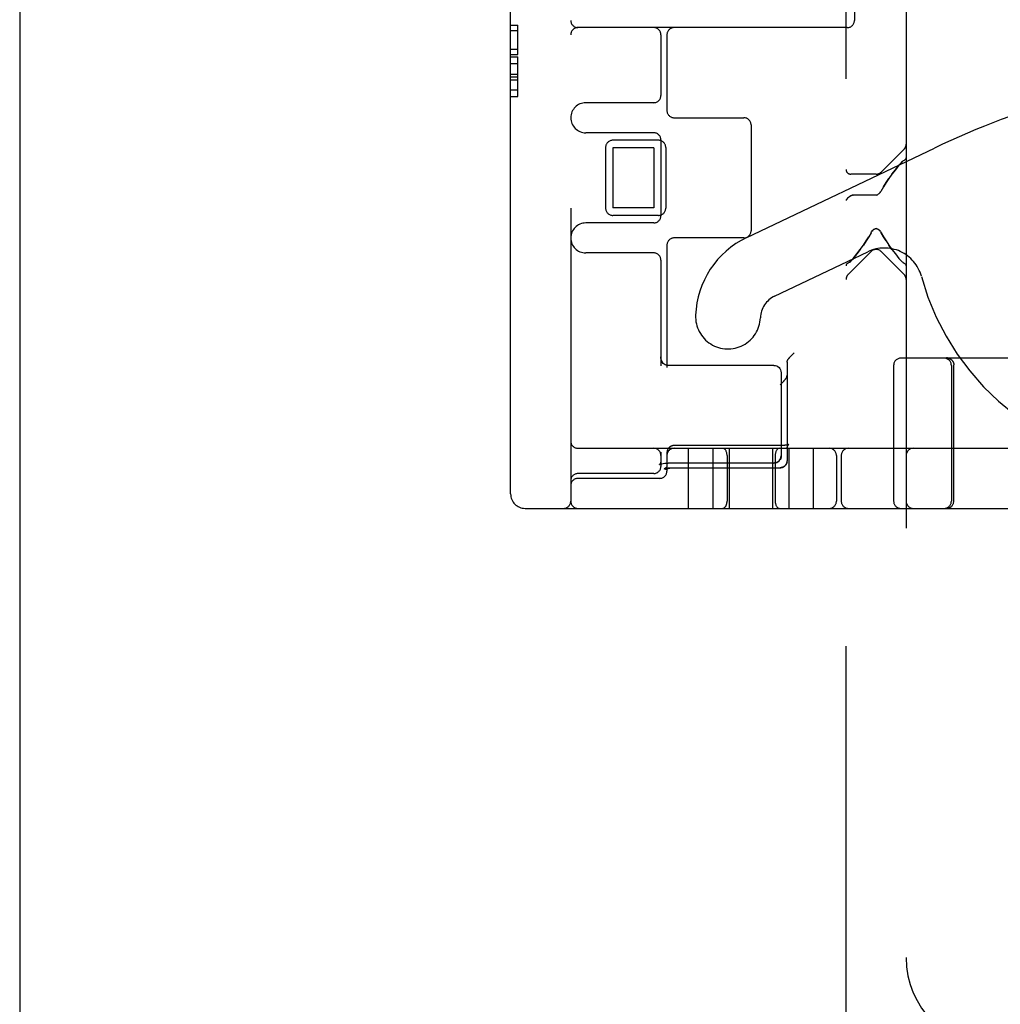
# Model space of a CAD drawing. Header units: inches. Extents: x 0 to 215, y 0 to 139.
# Tile 5 of 98: x 40.49 to 42.53, y 49.47 to 51.52. Entities that reach past the tile are written whole.
import ezdxf

# ---------------------------------------------------------------- set-up
doc = ezdxf.new("R2010")
doc.units = ezdxf.units.IN
doc.header["$LTSCALE"] = 11.804375
doc.header["$MEASUREMENT"] = 0
doc.linetypes.add('HIDDEN', pattern=[0.2, 0.1, -0.1])
doc.layers.get('0').update_dxf_attribs({"linetype": 'CONTINUOUS'})
doc.layers.add('DEFAULT_2', color=8, linetype='HIDDEN')

msp = doc.modelspace()

# ---------------------------------------------------------------- linework, layer by layer
at = {"color": 3, "linetype": 'Continuous'}
msp.add_line((40.4948, 91.5008), (40.4948, 11.1258), dxfattribs=at)
at = {"layer": 'DEFAULT_2', "color": 8, "linetype": 'HIDDEN'}
for p, q in [((42.2133, 49.0337), (42.2133, 54.5342)), ((42.3383, 54.0012), (42.3383, 49.5667)), ((41.5158, 50.5308), (41.5158, 53.4708)), ((41.6408, 53.4858), (41.6408, 50.5158)), ((42.2308, 52.4858), (42.2308, 51.5158)), ((41.5158, 51.5059), (41.5308, 51.5059)), ((41.5308, 51.4448), (41.5308, 51.5059)), ((41.5158, 51.4946), (41.5308, 51.4946)), ((42.2158, 51.5008), (41.6558, 51.5008)), ((41.8283, 51.4858), (41.8283, 51.3596)), ((41.8408, 51.4858), (41.8408, 51.3283)), ((41.5158, 51.4562), (41.5308, 51.4562)), ((41.5158, 51.4448), (41.5308, 51.4448)), ((41.5158, 51.4397), (41.5308, 51.4397)), ((41.5158, 51.4258), (41.5308, 51.4258)), ((41.5308, 51.3572), (41.5308, 51.4397)), ((41.5158, 51.4038), (41.5308, 51.4038)), ((41.5158, 51.3986), (41.5308, 51.3986)), ((41.5158, 51.3919), (41.5308, 51.3919)), ((41.5158, 51.3717), (41.5308, 51.3717)), ((41.5158, 51.3572), (41.5308, 51.3572)), ((41.8133, 51.3446), (41.6721, 51.3446)), ((41.8558, 51.3133), (42.0008, 51.3133)), ((41.8133, 51.2821), (41.6721, 51.2821)), ((42.0158, 51.2983), (42.0158, 51.0783)), ((41.8233, 51.2665), (41.7283, 51.2665)), ((41.8283, 51.2671), (41.8283, 51.1096)), ((41.7133, 51.2515), (41.7133, 51.1252)), ((41.8133, 51.2508), (41.7283, 51.2508)), ((41.7283, 51.2508), (41.7283, 51.1258)), ((41.8133, 51.2508), (41.8133, 51.1258)), ((41.8383, 51.2515), (41.8383, 51.1252)), ((42.0067, 51.0641), (42.3971, 51.2503)), ((42.2864, 51.2003), (42.3339, 51.2478)), ((42.3233, 51.2145), (42.3252, 51.2168)), ((42.3289, 51.2206), (42.3307, 51.2222)), ((42.3339, 51.2244), (42.3324, 51.2235)), ((42.2758, 51.1959), (42.2233, 51.1959)), ((42.2818, 51.1553), (42.2804, 51.1541)), ((42.2831, 51.1566), (42.2818, 51.1553)), ((42.2911, 51.1698), (42.2854, 51.1597)), ((42.2233, 51.1508), (42.2245, 51.1516)), ((42.2245, 51.1516), (42.2233, 51.1508)), ((42.2257, 51.1521), (42.2245, 51.1516)), ((42.227, 51.1524), (42.2283, 51.1526)), ((42.2758, 51.1526), (42.2283, 51.1526)), ((42.2804, 51.1542), (42.2789, 51.1533)), ((41.8133, 51.1258), (41.7283, 51.1258)), ((41.8133, 51.0946), (41.6721, 51.0946)), ((41.8233, 51.1102), (41.7283, 51.1102)), ((42.2652, 51.0738), (42.2664, 51.0759)), ((42.2852, 51.0759), (42.2864, 51.0738)), ((42.0008, 51.0633), (41.8558, 51.0633)), ((41.8408, 51.0483), (41.8408, 50.7941)), ((42.0647, 50.9423), (42.2583, 51.0346)), ((42.2652, 51.0351), (42.2177, 50.9876)), ((42.2864, 51.0351), (42.3339, 50.9876)), ((42.3088, 51.0395), (42.3023, 51.0484)), ((41.8133, 51.0321), (41.6721, 51.0321)), ((41.8283, 51.0171), (41.8283, 50.7973)), ((42.2177, 51.011), (42.2193, 51.0119)), ((42.2227, 51.0148), (42.221, 51.0132)), ((42.2283, 51.0208), (42.2265, 51.0186)), ((42.3158, 51.0303), (42.3233, 51.0208)), ((42.3252, 51.0186), (42.3233, 51.0208)), ((42.3289, 51.0148), (42.3307, 51.0132)), ((42.3324, 51.0119), (42.3307, 51.0132)), ((42.3324, 51.0119), (42.3339, 51.011)), ((42.0971, 50.8159), (42.0977, 50.8167)), ((42.0977, 50.8167), (42.0985, 50.8175)), ((42.0985, 50.8175), (42.0992, 50.8183)), ((42.0992, 50.8183), (42.1, 50.8191)), ((42.1, 50.8191), (42.1009, 50.82)), ((42.1009, 50.82), (42.1017, 50.8208)), ((42.1017, 50.8208), (42.1026, 50.8217)), ((42.1026, 50.8217), (42.1035, 50.8226)), ((42.1035, 50.8226), (42.1044, 50.8235)), ((42.1044, 50.8235), (42.1053, 50.8244)), ((42.6723, 50.8133), (42.3273, 50.8133)), ((42.4237, 50.8133), (42.4238, 50.8133)), ((42.4238, 50.8133), (42.424, 50.8133)), ((42.424, 50.8133), (42.4243, 50.8133)), ((42.4242, 50.8133), (42.4245, 50.8133)), ((42.425, 50.8133), (42.4253, 50.8132)), ((42.43, 50.8117), (42.4304, 50.8115)), ((42.4303, 50.8115), (42.4307, 50.8113)), ((42.4306, 50.8113), (42.431, 50.8111)), ((42.4316, 50.8107), (42.4319, 50.8105)), ((42.4319, 50.8105), (42.4322, 50.8102)), ((42.4322, 50.8102), (42.4325, 50.81)), ((42.4325, 50.81), (42.4328, 50.8097)), ((42.4328, 50.8097), (42.4331, 50.8094)), ((42.4331, 50.8095), (42.4332, 50.8094)), ((42.4341, 50.8083), (42.4339, 50.8086)), ((42.4346, 50.8077), (42.4344, 50.808)), ((42.4351, 50.8071), (42.4348, 50.8074)), ((41.8433, 50.7981), (41.8417, 50.7982)), ((42.0633, 50.7981), (41.8433, 50.7981)), ((42.0908, 50.8049), (42.0908, 50.5999)), ((42.3123, 50.7983), (42.3123, 50.5158)), ((42.4323, 50.7983), (42.4323, 50.5158)), ((42.4355, 50.8065), (42.4353, 50.8068)), ((42.4375, 50.7993), (42.4375, 50.7996)), ((42.4375, 50.7987), (42.4375, 50.7993)), ((42.0783, 50.7831), (42.0783, 50.6102)), ((42.4373, 50.5158), (42.4373, 50.7848)), ((41.6558, 50.6258), (43.9858, 50.6258)), ((42.0767, 50.6315), (41.8558, 50.6315)), ((41.8858, 50.5008), (41.8858, 50.6258)), ((41.9368, 50.5008), (41.9368, 50.6258)), ((41.9708, 50.5008), (41.9708, 50.6258)), ((42.0608, 50.5008), (42.0608, 50.6258)), ((42.0771, 50.6315), (42.0763, 50.6315)), ((42.0781, 50.6315), (42.0776, 50.6315)), ((42.0908, 50.6265), (42.0909, 50.6269)), ((42.0908, 50.6259), (42.0908, 50.6262)), ((42.0946, 50.6338), (42.0946, 50.6338)), ((42.0948, 50.5008), (42.0948, 50.6258)), ((42.1458, 50.5008), (42.1458, 50.6258)), ((41.8283, 50.6177), (41.8283, 50.5883)), ((41.8409, 50.6176), (41.8408, 50.6172)), ((41.8408, 50.6166), (41.8408, 50.5783)), ((41.8411, 50.6195), (41.8411, 50.6192)), ((41.9658, 50.6108), (41.9658, 50.5158)), ((42.0658, 50.6108), (42.0658, 50.5158)), ((42.1933, 50.6108), (42.1933, 50.5158)), ((42.2033, 50.6108), (42.2033, 50.5158)), ((41.8253, 50.5916), (41.8256, 50.5919)), ((41.8254, 50.5918), (41.8253, 50.5917)), ((41.8253, 50.5917), (41.8253, 50.5916)), ((41.8256, 50.5919), (41.8266, 50.5923)), ((41.8268, 50.5935), (41.826, 50.5923)), ((41.8266, 50.5923), (41.8282, 50.593)), ((41.8282, 50.593), (41.8304, 50.5937)), ((41.8304, 50.5937), (41.8332, 50.5943)), ((41.8332, 50.5943), (41.8364, 50.5948)), ((41.8349, 50.5827), (41.8356, 50.583)), ((41.8363, 50.5948), (41.8398, 50.5951)), ((41.8396, 50.5951), (41.8433, 50.5952)), ((42.0633, 50.5952), (41.8433, 50.5952)), ((41.852, 50.5854), (42.0763, 50.5854)), ((41.855, 50.5854), (42.0763, 50.5854)), ((42.0787, 50.5856), (42.0783, 50.5856)), ((42.0791, 50.5857), (42.0787, 50.5856)), ((42.079, 50.5857), (42.0794, 50.5858)), ((42.0794, 50.5858), (42.0798, 50.5859)), ((42.0863, 50.5894), (42.086, 50.5891)), ((42.0866, 50.5897), (42.0863, 50.5894)), ((42.0869, 50.59), (42.0866, 50.5897)), ((42.0872, 50.5903), (42.0869, 50.59)), ((42.0907, 50.5983), (42.0908, 50.5987)), ((42.0907, 50.5979), (42.0907, 50.5984)), ((42.0908, 50.5991), (42.0908, 50.5987)), ((41.8133, 50.5733), (41.6558, 50.5733)), ((41.8258, 50.5633), (41.6558, 50.5633)), ((41.5458, 50.5008), (43.8608, 50.5008))]:
    msp.add_line(p, q, dxfattribs=at)
for points in [[(42.3324, 51.2235), (42.3307, 51.2222), (42.3289, 51.2206), (42.3271, 51.2188), (42.3252, 51.2168)], [(42.3339, 51.2244), (42.3358, 51.2256), (42.3372, 51.2269), (42.338, 51.2283), (42.3383, 51.2298)], [(42.3233, 51.2145), (42.3158, 51.2051), (42.3088, 51.1959), (42.3023, 51.187)], [(42.3088, 51.1959), (42.3158, 51.2051), (42.3233, 51.2145)], [(42.2911, 51.1698), (42.2964, 51.1783), (42.3023, 51.187)], [(42.3023, 51.187), (42.2964, 51.1783), (42.2911, 51.1698)], [(42.2831, 51.1566), (42.2843, 51.1581), (42.2854, 51.1597)], [(42.2233, 51.1508), (42.2206, 51.1489), (42.2182, 51.1472), (42.2161, 51.1458), (42.2146, 51.1443), (42.2136, 51.1428), (42.2133, 51.1413)], [(42.2283, 51.1526), (42.227, 51.1525), (42.2257, 51.1521)], [(42.2758, 51.1526), (42.2774, 51.1528), (42.279, 51.1533)], [(42.2652, 51.0738), (42.2605, 51.0656), (42.2552, 51.0571), (42.2493, 51.0484)], [(42.2664, 51.0759), (42.2677, 51.0778), (42.2691, 51.0794), (42.2707, 51.0808), (42.2723, 51.0819), (42.274, 51.0826), (42.2758, 51.0828), (42.2776, 51.0826), (42.2794, 51.0818), (42.281, 51.0808), (42.2825, 51.0794), (42.2839, 51.0778)], [(42.2852, 51.0759), (42.2839, 51.0778), (42.2825, 51.0795), (42.2809, 51.0808), (42.2793, 51.0819), (42.2775, 51.0826), (42.2757, 51.0828), (42.2739, 51.0825), (42.2722, 51.0818), (42.2706, 51.0807), (42.2691, 51.0793), (42.2677, 51.0777)], [(42.2964, 51.0571), (42.2911, 51.0656), (42.2864, 51.0738)], [(42.2864, 51.0738), (42.2911, 51.0656), (42.2964, 51.0571), (42.3023, 51.0484)], [(42.2493, 51.0484), (42.2552, 51.0571), (42.2605, 51.0656)], [(42.2283, 51.0208), (42.2359, 51.0303), (42.2428, 51.0395), (42.2493, 51.0484)], [(42.2429, 51.0395), (42.2359, 51.0303), (42.2283, 51.0208)], [(42.3023, 51.0484), (42.3088, 51.0395), (42.3158, 51.0303)], [(42.2193, 51.0119), (42.221, 51.0132), (42.2227, 51.0148), (42.2246, 51.0166), (42.2265, 51.0186)], [(42.3252, 51.0186), (42.3271, 51.0166), (42.3289, 51.0148)], [(42.2177, 51.011), (42.2159, 51.0098), (42.2145, 51.0085), (42.2136, 51.0071), (42.2133, 51.0056)], [(42.3383, 51.0056), (42.338, 51.0071), (42.3372, 51.0085), (42.3358, 51.0098), (42.3339, 51.011)], [(41.8395, 50.7987), (41.8374, 50.7995), (41.8353, 50.8007), (41.8333, 50.8023), (41.8316, 50.8045), (41.8301, 50.8071), (41.829, 50.8102), (41.8284, 50.8137), (41.8283, 50.8158)], [(41.8417, 50.7982), (41.8395, 50.7987), (41.8372, 50.7995), (41.8351, 50.8008), (41.8331, 50.8025), (41.8314, 50.8048), (41.8299, 50.8074), (41.8289, 50.8107), (41.8284, 50.8144), (41.8283, 50.8157)], [(42.0908, 50.8049), (42.0908, 50.8052), (42.0909, 50.8055), (42.0909, 50.8059), (42.0909, 50.8062), (42.091, 50.8065), (42.091, 50.8069), (42.0911, 50.8072), (42.0912, 50.8075), (42.0913, 50.8078), (42.0914, 50.8081), (42.0915, 50.8085), (42.0916, 50.8088), (42.0918, 50.8091), (42.0919, 50.8094), (42.0921, 50.8097), (42.0922, 50.81), (42.0924, 50.8103), (42.0926, 50.8106), (42.0928, 50.8108), (42.093, 50.8111)], [(42.093, 50.8111), (42.0932, 50.8114), (42.0934, 50.8116), (42.0936, 50.8119), (42.0938, 50.8121), (42.094, 50.8124), (42.0942, 50.8127), (42.0945, 50.813), (42.0947, 50.8133), (42.095, 50.8136), (42.0952, 50.8139), (42.0955, 50.8142), (42.0958, 50.8145), (42.0961, 50.8149), (42.0964, 50.8152), (42.0967, 50.8156), (42.0971, 50.8159)], [(42.4224, 50.8137), (42.4228, 50.8137), (42.4232, 50.8137), (42.4236, 50.8137), (42.424, 50.8137), (42.4244, 50.8136), (42.4248, 50.8136), (42.4252, 50.8135), (42.4255, 50.8134), (42.4259, 50.8133), (42.4263, 50.8132), (42.4267, 50.8131), (42.4271, 50.813), (42.4274, 50.8129), (42.4278, 50.8128), (42.4282, 50.8126), (42.4286, 50.8125), (42.4289, 50.8123), (42.4293, 50.8121), (42.4296, 50.812), (42.43, 50.8118), (42.4303, 50.8116), (42.4306, 50.8114), (42.431, 50.8112), (42.4313, 50.8109), (42.4316, 50.8107), (42.4319, 50.8105), (42.4322, 50.8102), (42.4325, 50.81)], [(42.4282, 50.8126), (42.4278, 50.8128), (42.4274, 50.8129), (42.4271, 50.813), (42.4267, 50.8131), (42.4263, 50.8132), (42.4259, 50.8133), (42.4255, 50.8134), (42.4252, 50.8135), (42.4248, 50.8136), (42.4244, 50.8136), (42.424, 50.8137), (42.4236, 50.8137), (42.4232, 50.8137), (42.4228, 50.8137), (42.4224, 50.8137)], [(42.4245, 50.8133), (42.4248, 50.8133), (42.425, 50.8133)], [(42.4253, 50.8132), (42.4256, 50.8132), (42.4259, 50.8131), (42.4262, 50.8131), (42.4266, 50.813), (42.4269, 50.8129), (42.4272, 50.8128), (42.4276, 50.8127), (42.4279, 50.8126), (42.4283, 50.8125), (42.4286, 50.8124), (42.4289, 50.8122), (42.4293, 50.8121), (42.4296, 50.8119), (42.43, 50.8117)], [(42.4256, 50.8132), (42.4259, 50.8132), (42.4261, 50.8131), (42.4264, 50.813), (42.4267, 50.813), (42.4271, 50.8129), (42.4274, 50.8128), (42.4277, 50.8127), (42.428, 50.8126), (42.4284, 50.8125), (42.4287, 50.8123), (42.429, 50.8122), (42.4294, 50.812), (42.4297, 50.8119), (42.43, 50.8117)], [(42.43, 50.8118), (42.4296, 50.812), (42.4293, 50.8121), (42.4289, 50.8123), (42.4286, 50.8125)], [(42.4325, 50.81), (42.4322, 50.8102), (42.4319, 50.8105), (42.4316, 50.8107), (42.4313, 50.8109), (42.431, 50.8112), (42.4306, 50.8114), (42.4303, 50.8116)], [(42.431, 50.8111), (42.4313, 50.8109), (42.4316, 50.8107)], [(42.4332, 50.8094), (42.4334, 50.8092), (42.4336, 50.8089), (42.4339, 50.8086), (42.4341, 50.8083), (42.4344, 50.808), (42.4346, 50.8077), (42.4348, 50.8074), (42.4351, 50.8071), (42.4353, 50.8068), (42.4355, 50.8065), (42.4356, 50.8062), (42.4358, 50.8058), (42.436, 50.8055), (42.4362, 50.8051), (42.4363, 50.8048), (42.4365, 50.8045), (42.4366, 50.8041), (42.4367, 50.8037), (42.4368, 50.8034), (42.437, 50.803), (42.437, 50.8027), (42.4371, 50.8023), (42.4372, 50.8019), (42.4373, 50.8015), (42.4373, 50.8012), (42.4374, 50.8008), (42.4374, 50.8004), (42.4375, 50.8), (42.4375, 50.7996)], [(42.4336, 50.8089), (42.4334, 50.8092), (42.4332, 50.8094)], [(42.0633, 50.7981), (42.0663, 50.7979), (42.0691, 50.797), (42.0717, 50.7956), (42.0739, 50.7937), (42.0758, 50.7915), (42.0772, 50.7889), (42.078, 50.7861), (42.0783, 50.7831)], [(42.4373, 50.7848), (42.4374, 50.7939), (42.4375, 50.7987)], [(42.0896, 50.7735), (42.0894, 50.7733), (42.0893, 50.773), (42.0891, 50.7728), (42.089, 50.7725), (42.0888, 50.7723), (42.0886, 50.772), (42.0884, 50.7717), (42.0882, 50.7714), (42.088, 50.7711), (42.0878, 50.7708), (42.0876, 50.7705), (42.0874, 50.7701), (42.0871, 50.7698), (42.0869, 50.7695), (42.0866, 50.7691), (42.0863, 50.7688), (42.086, 50.7684), (42.0857, 50.768), (42.0854, 50.7676), (42.0851, 50.7673), (42.0848, 50.7669), (42.0845, 50.7665), (42.0841, 50.7661), (42.0838, 50.7656), (42.0834, 50.7652), (42.0831, 50.7648), (42.0827, 50.7644), (42.0823, 50.7639), (42.0819, 50.7635), (42.0815, 50.7631), (42.0811, 50.7626), (42.0807, 50.7622), (42.0803, 50.7617), (42.0798, 50.7613), (42.0794, 50.7608), (42.079, 50.7604), (42.0786, 50.76), (42.0781, 50.7595), (42.0777, 50.7591), (42.0772, 50.7586), (42.0768, 50.7582), (42.0763, 50.7578)], [(42.0896, 50.7735), (42.0897, 50.7738), (42.0899, 50.7741), (42.09, 50.7743), (42.0901, 50.7746), (42.0902, 50.7749), (42.0903, 50.7752), (42.0904, 50.7755), (42.0905, 50.7758), (42.0906, 50.7761), (42.0906, 50.7764), (42.0907, 50.7767), (42.0907, 50.777), (42.0908, 50.7773), (42.0908, 50.7776), (42.0908, 50.7779), (42.0908, 50.7782)], [(41.8558, 50.6315), (41.8556, 50.6315), (41.8552, 50.6315), (41.8548, 50.6315), (41.8544, 50.6314), (41.854, 50.6314), (41.8536, 50.6313), (41.8532, 50.6313), (41.8528, 50.6312), (41.8524, 50.6311), (41.852, 50.631), (41.8516, 50.6309), (41.8513, 50.6308), (41.8509, 50.6307), (41.8505, 50.6305), (41.8501, 50.6304), (41.8498, 50.6302), (41.8494, 50.6301), (41.849, 50.6299), (41.8487, 50.6297), (41.8483, 50.6295), (41.848, 50.6293), (41.8477, 50.6291), (41.8473, 50.6289), (41.847, 50.6287), (41.8467, 50.6284), (41.8464, 50.6282), (41.8461, 50.6279), (41.8458, 50.6277), (41.8455, 50.6274), (41.8452, 50.6271), (41.8449, 50.6268), (41.8446, 50.6265), (41.8444, 50.6262), (41.8441, 50.6259), (41.8439, 50.6256), (41.8436, 50.6253), (41.8434, 50.625), (41.8432, 50.6246), (41.843, 50.6243), (41.8428, 50.624), (41.8426, 50.6236), (41.8424, 50.6233), (41.8422, 50.6229), (41.8421, 50.6226), (41.8419, 50.6222), (41.8418, 50.6218), (41.8416, 50.6215), (41.8415, 50.6211), (41.8414, 50.6207), (41.8413, 50.6203), (41.8412, 50.6199), (41.8411, 50.6195), (41.8411, 50.6192), (41.841, 50.6188), (41.8409, 50.6184), (41.8409, 50.618), (41.8409, 50.6176), (41.8408, 50.6172), (41.8408, 50.6168), (41.8408, 50.6166)], [(42.0946, 50.6338), (42.0946, 50.6338), (42.0946, 50.6338), (42.0946, 50.6338), (42.0946, 50.6338), (42.0946, 50.6338), (42.0945, 50.6338), (42.0945, 50.6338), (42.0944, 50.6337), (42.0943, 50.6337), (42.0943, 50.6337), (42.0942, 50.6336), (42.0941, 50.6336), (42.0939, 50.6336), (42.0938, 50.6335), (42.0937, 50.6335), (42.0935, 50.6334), (42.0934, 50.6334), (42.0932, 50.6333), (42.093, 50.6333), (42.0928, 50.6332), (42.0926, 50.6331), (42.0924, 50.6331), (42.0922, 50.633), (42.0919, 50.633), (42.0917, 50.6329), (42.0914, 50.6328), (42.0911, 50.6328), (42.0908, 50.6327), (42.0905, 50.6327), (42.0902, 50.6326), (42.0899, 50.6325), (42.0896, 50.6325), (42.0892, 50.6324), (42.0889, 50.6324), (42.0885, 50.6323), (42.0882, 50.6323), (42.0878, 50.6322), (42.0874, 50.6322), (42.087, 50.6321), (42.0866, 50.6321), (42.0862, 50.632), (42.0858, 50.632), (42.0854, 50.6319), (42.085, 50.6319), (42.0845, 50.6319), (42.0841, 50.6318), (42.0837, 50.6318), (42.0832, 50.6317), (42.0828, 50.6317), (42.0823, 50.6317), (42.0819, 50.6317), (42.0814, 50.6316), (42.0809, 50.6316), (42.0805, 50.6316), (42.08, 50.6316), (42.0795, 50.6316), (42.0791, 50.6315), (42.0786, 50.6315), (42.0781, 50.6315), (42.0776, 50.6315), (42.0772, 50.6315)], [(42.0836, 50.6318), (42.0832, 50.6317), (42.0827, 50.6317)], [(42.0908, 50.6259), (42.0908, 50.6262), (42.0908, 50.6265), (42.0909, 50.6269), (42.0909, 50.6273), (42.091, 50.6277), (42.091, 50.628), (42.0911, 50.6284), (42.0912, 50.6287), (42.0913, 50.6291), (42.0914, 50.6294), (42.0915, 50.6297), (42.0917, 50.6301), (42.0918, 50.6304), (42.0919, 50.6306), (42.0921, 50.6309), (42.0922, 50.6312), (42.0924, 50.6314), (42.0925, 50.6316), (42.0927, 50.6319), (42.0928, 50.6321), (42.0929, 50.6323), (42.0931, 50.6324), (42.0932, 50.6326), (42.0933, 50.6327), (42.0935, 50.6329), (42.0936, 50.633), (42.0937, 50.6331), (42.0938, 50.6332), (42.0939, 50.6333), (42.094, 50.6334), (42.0941, 50.6335), (42.0942, 50.6335), (42.0943, 50.6336), (42.0943, 50.6336), (42.0944, 50.6337), (42.0945, 50.6337), (42.0945, 50.6338), (42.0945, 50.6338), (42.0946, 50.6338), (42.0946, 50.6338), (42.0946, 50.6338), (42.0946, 50.6338)], [(41.841, 50.6188), (41.8409, 50.6184), (41.8409, 50.618)], [(42.0633, 50.5952), (42.0663, 50.5955), (42.0691, 50.5964), (42.0717, 50.5978), (42.0739, 50.5996), (42.0758, 50.6019), (42.0772, 50.6045), (42.078, 50.6073), (42.0783, 50.6102)], [(42.0783, 50.6102), (42.0781, 50.6076), (42.0774, 50.6049), (42.0762, 50.6025), (42.0745, 50.6003), (42.0725, 50.5984), (42.07, 50.5968), (42.0673, 50.5958), (42.0643, 50.5953), (42.0633, 50.5952)], [(41.826, 50.5924), (41.8254, 50.5918), (41.8253, 50.5917)], [(41.8283, 50.5992), (41.8282, 50.5978), (41.8276, 50.5953), (41.8268, 50.5935)], [(41.8283, 50.5992), (41.8282, 50.5976), (41.8276, 50.5952)], [(41.8408, 50.5898), (41.8408, 50.5896), (41.8408, 50.5894), (41.8408, 50.5893), (41.8408, 50.5891), (41.8408, 50.5889), (41.8407, 50.5887), (41.8407, 50.5886), (41.8406, 50.5884), (41.8406, 50.5882), (41.8405, 50.588), (41.8404, 50.5879), (41.8404, 50.5877), (41.8403, 50.5875), (41.8402, 50.5873), (41.8401, 50.5871), (41.84, 50.5869), (41.8399, 50.5868), (41.8397, 50.5866), (41.8396, 50.5864), (41.8394, 50.5862), (41.8393, 50.586), (41.8391, 50.5858), (41.839, 50.5856), (41.8388, 50.5854), (41.8386, 50.5853), (41.8384, 50.5851), (41.8382, 50.5849), (41.838, 50.5847), (41.8378, 50.5845), (41.8376, 50.5844), (41.8374, 50.5842), (41.8372, 50.584), (41.8369, 50.5839), (41.8367, 50.5837), (41.8364, 50.5836), (41.8362, 50.5834), (41.8359, 50.5833), (41.8357, 50.5831), (41.8354, 50.583), (41.8352, 50.5828), (41.8349, 50.5827)], [(41.8356, 50.583), (41.8357, 50.583), (41.8358, 50.5831), (41.836, 50.5831), (41.8361, 50.5832), (41.8363, 50.5833), (41.8364, 50.5833), (41.8366, 50.5834), (41.8368, 50.5834), (41.837, 50.5835), (41.8373, 50.5836), (41.8375, 50.5836), (41.8377, 50.5837), (41.838, 50.5838), (41.8383, 50.5838), (41.8386, 50.5839), (41.8389, 50.584), (41.8392, 50.5841), (41.8395, 50.5841), (41.8399, 50.5842), (41.8403, 50.5843), (41.8406, 50.5844), (41.841, 50.5844), (41.8414, 50.5845), (41.8418, 50.5846), (41.8422, 50.5846), (41.8427, 50.5847), (41.8431, 50.5848), (41.8435, 50.5848), (41.844, 50.5849), (41.8444, 50.585), (41.8449, 50.585), (41.8454, 50.5851), (41.8459, 50.5851), (41.8464, 50.5852), (41.8468, 50.5852), (41.8473, 50.5852), (41.8478, 50.5853), (41.8484, 50.5853), (41.8489, 50.5853), (41.8494, 50.5854), (41.8499, 50.5854), (41.8504, 50.5854), (41.8509, 50.5854), (41.8514, 50.5854), (41.852, 50.5854)], [(41.8408, 50.5898), (41.8408, 50.5895), (41.8408, 50.5891), (41.8408, 50.5887), (41.8407, 50.5884), (41.8407, 50.588), (41.8406, 50.5876), (41.8406, 50.5873), (41.8405, 50.5869), (41.8404, 50.5866), (41.8403, 50.5863), (41.8402, 50.586), (41.8401, 50.5857), (41.84, 50.5854), (41.8399, 50.5851), (41.8398, 50.5848), (41.8396, 50.5846), (41.8395, 50.5844), (41.8394, 50.5841), (41.8393, 50.5839), (41.8392, 50.5837), (41.839, 50.5836), (41.8389, 50.5834), (41.8388, 50.5832), (41.8387, 50.5831), (41.8386, 50.583), (41.8385, 50.5828), (41.8384, 50.5827), (41.8383, 50.5826), (41.8382, 50.5825), (41.8381, 50.5824), (41.8381, 50.5823), (41.838, 50.5823), (41.8379, 50.5822), (41.8379, 50.5822), (41.8378, 50.5821), (41.8378, 50.5821), (41.8377, 50.582), (41.8377, 50.582), (41.8377, 50.582), (41.8377, 50.582), (41.8376, 50.582)], [(41.8376, 50.582), (41.8376, 50.582), (41.8377, 50.582), (41.8377, 50.582), (41.8377, 50.582), (41.8378, 50.582), (41.8378, 50.5821), (41.8379, 50.5821), (41.8379, 50.5821), (41.838, 50.5822), (41.8381, 50.5822), (41.8382, 50.5823), (41.8383, 50.5824), (41.8385, 50.5824), (41.8386, 50.5825), (41.8388, 50.5826), (41.8389, 50.5826), (41.8391, 50.5827), (41.8393, 50.5828), (41.8395, 50.5829), (41.8397, 50.5829), (41.8399, 50.583), (41.8401, 50.5831), (41.8404, 50.5832), (41.8406, 50.5833), (41.8409, 50.5834), (41.8411, 50.5835), (41.8414, 50.5835), (41.8417, 50.5836), (41.842, 50.5837), (41.8423, 50.5838), (41.8427, 50.5839), (41.843, 50.584), (41.8433, 50.5841), (41.8437, 50.5842), (41.844, 50.5842), (41.8444, 50.5843), (41.8447, 50.5844), (41.8451, 50.5845), (41.8455, 50.5845), (41.8459, 50.5846), (41.8463, 50.5847), (41.8467, 50.5847), (41.8471, 50.5848), (41.8475, 50.5849), (41.8479, 50.5849), (41.8483, 50.585), (41.8488, 50.585), (41.8492, 50.5851), (41.8496, 50.5851), (41.85, 50.5852), (41.8505, 50.5852), (41.8509, 50.5853), (41.8514, 50.5853), (41.8518, 50.5853), (41.8523, 50.5853), (41.8527, 50.5854), (41.8532, 50.5854), (41.8536, 50.5854), (41.8541, 50.5854), (41.8545, 50.5854), (41.855, 50.5854)], [(42.0783, 50.5856), (42.0779, 50.5855), (42.0775, 50.5855), (42.0771, 50.5854), (42.0767, 50.5854), (42.0763, 50.5854)], [(42.0763, 50.5854), (42.0765, 50.5854), (42.0769, 50.5854), (42.0772, 50.5855), (42.0776, 50.5855), (42.078, 50.5855)], [(42.0861, 50.5892), (42.0857, 50.5889), (42.0854, 50.5886), (42.0851, 50.5884), (42.0848, 50.5881), (42.0845, 50.5879), (42.0841, 50.5877), (42.0838, 50.5875), (42.0835, 50.5873), (42.0831, 50.5871), (42.0828, 50.5869), (42.0824, 50.5868), (42.0821, 50.5866), (42.0817, 50.5865), (42.0813, 50.5863), (42.081, 50.5862), (42.0806, 50.5861), (42.0802, 50.586), (42.0798, 50.5859)], [(42.0798, 50.5858), (42.0801, 50.5859), (42.0805, 50.586), (42.0808, 50.5861), (42.0812, 50.5863), (42.0815, 50.5864), (42.0819, 50.5865), (42.0822, 50.5867), (42.0826, 50.5868), (42.0829, 50.587), (42.0832, 50.5872), (42.0836, 50.5874), (42.0839, 50.5876), (42.0842, 50.5878), (42.0845, 50.588), (42.0849, 50.5882), (42.0852, 50.5884), (42.0855, 50.5887), (42.0858, 50.5889)], [(42.0906, 50.5976), (42.0906, 50.5972), (42.0905, 50.5968), (42.0904, 50.5964), (42.0903, 50.5961), (42.0902, 50.5957), (42.0901, 50.5953), (42.0899, 50.5949), (42.0898, 50.5946), (42.0897, 50.5942), (42.0895, 50.5938), (42.0893, 50.5935), (42.0891, 50.5931), (42.089, 50.5928), (42.0888, 50.5925), (42.0886, 50.5921), (42.0883, 50.5918), (42.0881, 50.5915), (42.0879, 50.5912), (42.0876, 50.5908), (42.0874, 50.5905), (42.0871, 50.5902)], [(42.0872, 50.5903), (42.0874, 50.5906), (42.0877, 50.5909), (42.0879, 50.5912), (42.0881, 50.5915), (42.0884, 50.5919), (42.0886, 50.5922), (42.0888, 50.5926), (42.089, 50.5929), (42.0892, 50.5932), (42.0894, 50.5936), (42.0896, 50.594), (42.0897, 50.5944), (42.0899, 50.5947), (42.09, 50.5951), (42.0901, 50.5955), (42.0903, 50.5959), (42.0904, 50.5963), (42.0905, 50.5967), (42.0906, 50.5971), (42.0906, 50.5975), (42.0907, 50.598)], [(42.0908, 50.5991), (42.0908, 50.5995), (42.0908, 50.5999)]]:
    msp.add_lwpolyline(points, dxfattribs=at)
for centre, radius, start, end in [((41.6558, 51.5158), 0.015, 180, 270), ((42.2158, 51.5158), 0.015, 270, 360), ((41.6558, 51.4858), 0.015, 90, 180), ((41.8133, 51.4858), 0.015, 0, 90), ((41.8558, 51.4858), 0.015, 90, 180), ((41.6721, 51.3133), 0.0312, 90, 270), ((41.8133, 51.3596), 0.015, 270, 360), ((43.1565, 49.6574), 1.7646, 105.678, 115.49), ((41.8558, 51.3283), 0.015, 180, 270), ((42.0008, 51.2983), 0.015, 0, 90), ((41.8133, 51.2671), 0.015, 0, 90), ((41.7283, 51.2515), 0.015, 90, 180), ((41.8233, 51.2515), 0.015, 0, 90), ((42.3233, 51.2584), 0.015, 315, 360), ((42.2233, 51.2059), 0.01, 180, 270), ((42.2758, 51.2109), 0.015, 270, 315), ((41.7283, 51.1252), 0.015, 180, 270), ((41.8233, 51.1252), 0.015, 270, 360), ((41.6721, 51.0633), 0.0312, 90, 270), ((41.8133, 51.1096), 0.015, 270, 360), ((42.0008, 51.0783), 0.015, 270, 360), ((41.8558, 51.0483), 0.015, 90, 180), ((42.0871, 50.8954), 0.1869, 115.49, 177.8274), ((42.2928, 50.9624), 0.08, 15.288, 115.4899), ((42.2758, 51.0245), 0.015, 45, 135), ((41.8133, 51.0171), 0.015, 0, 90), ((42.2283, 50.977), 0.015, 135, 180), ((42.3233, 50.977), 0.015, 0, 45), ((42.8908, 51.1258), 0.54, 195.288, 270.2336), ((42.0871, 50.8954), 0.0519, 115.49, 177.8274), ((41.9678, 50.8999), 0.0675, 177.8274, 357.8274), ((42.3273, 50.7983), 0.015, 90, 180), ((42.4173, 50.7983), 0.015, 0, 90), ((41.6558, 50.6408), 0.015, 180, 270), ((41.8133, 50.6108), 0.015, 0, 90), ((41.8558, 50.6108), 0.015, 90, 180), ((42.1783, 50.6108), 0.015, 0, 90), ((42.2183, 50.6108), 0.015, 90, 180), ((42.3533, 50.6108), 0.015, 90, 180), ((41.8133, 50.5883), 0.015, 270, 360), ((41.6558, 50.5583), 0.015, 90, 180), ((41.6558, 50.5483), 0.015, 90, 180), ((41.8258, 50.5783), 0.015, 270, 360), ((41.5458, 50.5308), 0.03, 180, 270), ((41.6258, 50.5158), 0.015, 270, 360), ((41.6558, 50.5158), 0.015, 180, 270), ((42.1783, 50.5158), 0.015, 270, 360), ((42.2183, 50.5158), 0.015, 180, 270), ((42.3273, 50.5158), 0.015, 180, 270), ((42.3533, 50.5158), 0.015, 180, 270), ((42.4173, 50.5158), 0.015, 270, 360), ((42.4223, 50.5158), 0.015, 270, 360), ((42.5263, 49.5667), 0.188, 180, 270)]:
    msp.add_arc(centre, radius, start, end, dxfattribs=at)
for centre, start_param, end_param in [((41.9562, 50.6108), -1.570796, 0), ((42.0755, 50.6108), 0, 1.570796), ((41.9562, 50.5158), -3.141593, -1.570796), ((42.0755, 50.5158), -4.712389, -3.141593)]:
    msp.add_ellipse(centre, major_axis=(0, 0.015), ratio=0.644444, start_param=start_param, end_param=end_param, dxfattribs=at)

doc.saveas('drawing.dxf')
